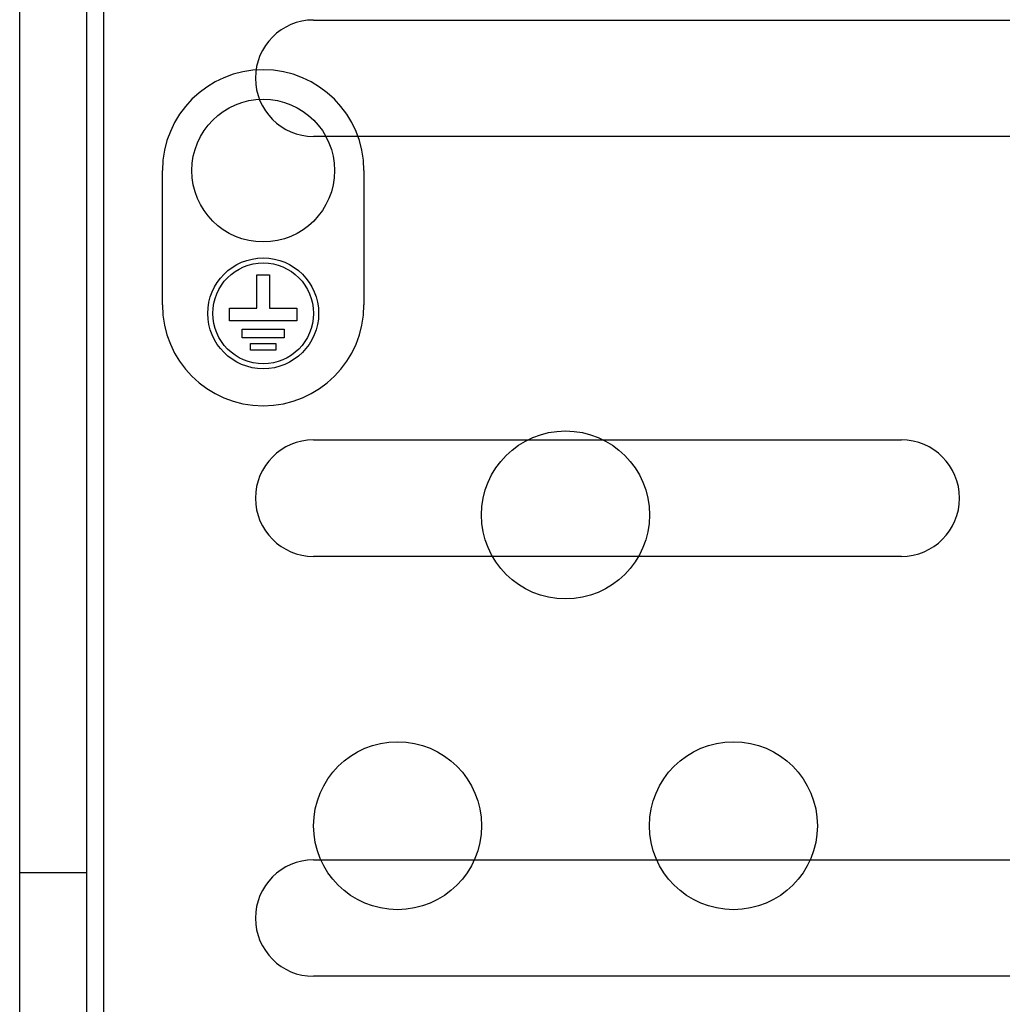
# Model space of a CAD drawing. Header units: millimetres. Extents: x 89 to 262, y 35 to 446.
# Tile 2 of 21: x 98 to 156, y 143 to 202. Entities that reach past the tile are written whole.
import ezdxf

# ---------------------------------------------------------------- set-up
doc = ezdxf.new("R2010")
doc.units = ezdxf.units.MM
doc.header["$LTSCALE"] = 31.513433
doc.layers.get('0').update_dxf_attribs({"linetype": 'CONTINUOUS'})

msp = doc.modelspace()

# ---------------------------------------------------------------- linework, layer by layer
at = {"color": 7, "linetype": 'Continuous'}
for p, q in [((102.853, 429.046), (102.853, 93.046)), ((101.853, 141.746), (101.853, 266.546)), ((97.853, 49.546), (97.853, 265.044)), ((115.353, 202.01), (235.353, 202.01)), ((235.353, 195.082), (115.353, 195.082)), ((106.353, 185.046), (106.353, 193.046)), ((118.353, 193.046), (118.353, 185.046)), ((111.978, 184.846), (111.978, 186.846)), ((111.978, 186.846), (112.728, 186.846)), ((112.728, 186.846), (112.728, 184.846)), ((110.353, 184.096), (110.353, 184.846)), ((110.353, 184.846), (111.978, 184.846)), ((112.728, 184.846), (114.353, 184.846)), ((114.353, 184.846), (114.353, 184.096)), ((114.353, 184.096), (110.353, 184.096)), ((111.103, 183.096), (111.103, 183.596)), ((111.103, 183.596), (113.603, 183.596)), ((113.603, 183.596), (113.603, 183.096)), ((113.603, 183.096), (111.103, 183.096)), ((111.603, 182.346), (111.603, 182.746)), ((111.603, 182.746), (113.103, 182.746)), ((113.103, 182.346), (111.603, 182.346)), ((113.103, 182.746), (113.103, 182.346)), ((115.353, 177.01), (150.353, 177.01)), ((150.353, 170.082), (115.353, 170.082)), ((115.353, 152.01), (235.353, 152.01)), ((101.853, 151.246), (97.853, 151.246)), ((235.353, 145.082), (115.353, 145.082))]:
    msp.add_line(p, q, dxfattribs=at)
for centre, radius in [((112.353, 193.046), 4.25), ((112.353, 184.546), 3.3), ((112.353, 184.546), 3), ((130.353, 172.546), 5), ((120.353, 154.046), 5), ((140.353, 154.046), 5)]:
    msp.add_circle(centre, radius, dxfattribs=at)
for centre, radius, start, end in [((115.353, 198.546), 3.464, 90, 270), ((112.353, 193.046), 6, 0, 180), ((112.353, 185.046), 6, 180, 360), ((115.353, 173.546), 3.464, 90, 270), ((150.353, 173.546), 3.464, 270, 90), ((115.353, 148.546), 3.464, 90, 270)]:
    msp.add_arc(centre, radius, start, end, dxfattribs=at)

doc.saveas('drawing.dxf')
